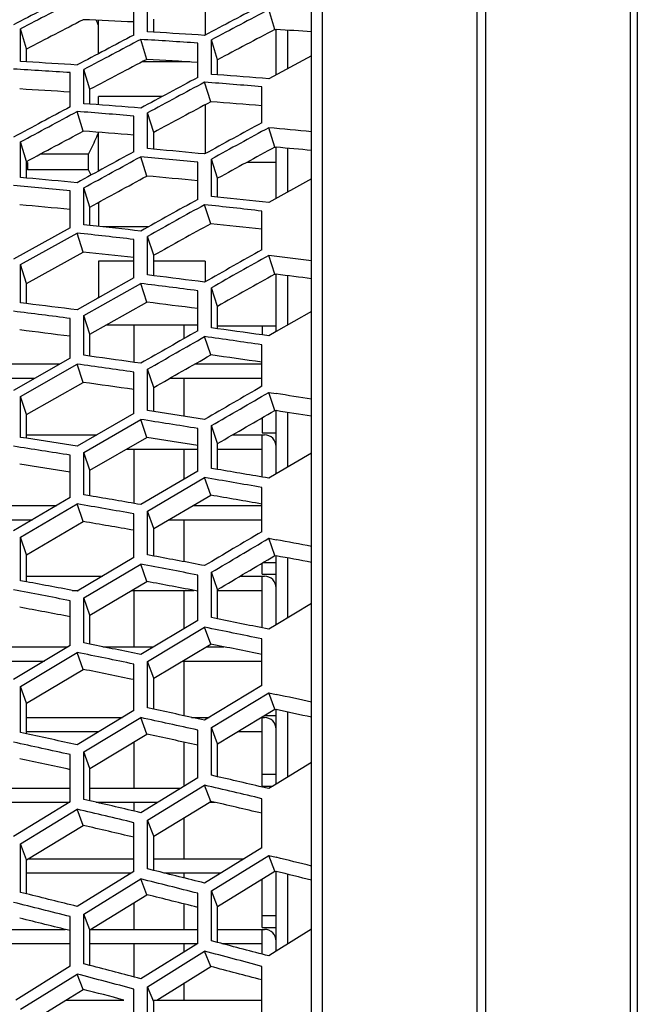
# Model space of a CAD drawing. Header units: millimetres. Extents: x 0 to 420, y -341 to 792.
# Tile 31 of 256: x 64.6 to 69.03, y 114.34 to 121.4. Entities that reach past the tile are written whole.
import ezdxf

# ---------------------------------------------------------------- set-up
doc = ezdxf.new("R2010")
doc.units = ezdxf.units.MM
doc.header["$LTSCALE"] = 23.1
doc.layers.get('0').update_dxf_attribs({"linetype": 'CONTINUOUS'})
doc.layers.add('06___PRT_ALL_SURFS', color=7, linetype='CONTINUOUS')

msp = doc.modelspace()

# ---------------------------------------------------------------- linework, layer by layer
at = {"color": 7, "linetype": 'Continuous'}
for p, q in [((68.9842, 123.5206), (68.9842, 61.667)), ((69.0345, 123.5638), (69.0345, 61.6238)), ((67.8854, 62.2517), (67.8854, 122.9359)), ((67.9446, 122.9524), (67.9446, 62.2352)), ((66.7745, 122.8659), (66.7745, 63.1815)), ((66.699, 62.4133), (66.699, 122.7743)), ((65.4239, 121.2873), (65.4239, 121.5229)), ((65.5219, 121.3102), (65.5219, 121.546)), ((65.9349, 121.5567), (65.9349, 121.287)), ((66.4354, 121.3269), (66.3914, 121.4696)), ((65.1699, 121.1536), (65.1699, 121.3926)), ((64.6097, 121.0974), (64.6097, 121.3314)), ((64.6537, 121.1873), (64.6097, 121.3314)), ((65.5659, 121.3076), (65.5219, 121.3102)), ((66.4449, 121.0025), (66.4449, 121.3269)), ((66.5287, 121.0475), (66.5287, 121.3213)), ((65.5168, 121.1129), (65.4728, 121.2557)), ((65.9803, 121.0055), (65.9803, 121.2526)), ((66.0243, 121.1105), (65.9803, 121.2526)), ((65.8819, 120.9829), (65.8819, 121.2298)), ((64.6537, 121.0948), (64.6097, 121.0974)), ((65.8256, 121.094), (65.4809, 121.094)), ((66.699, 121.1386), (66.3914, 120.9737)), ((65.0651, 120.795), (65.0651, 121.0403)), ((65.1091, 120.8982), (65.0651, 121.0403)), ((64.9674, 120.7726), (64.9674, 121.0177)), ((66.0243, 121.0022), (65.9803, 121.0055)), ((65.9751, 120.8083), (65.9311, 120.9491)), ((66.342, 120.6584), (66.342, 120.9166)), ((65.1699, 120.7871), (65.1699, 120.8468)), ((65.6281, 120.8468), (65.1699, 120.8468)), ((65.1091, 120.7917), (65.0651, 120.795)), ((65.9349, 120.7868), (65.9349, 120.4364)), ((65.0603, 120.5983), (65.0163, 120.739)), ((65.4239, 120.4504), (65.4239, 120.7067)), ((65.5219, 120.4726), (65.5219, 120.7291)), ((65.5659, 120.589), (65.5219, 120.7291)), ((66.4354, 120.4839), (66.3914, 120.6224)), ((65.1699, 120.312), (65.1699, 120.59)), ((64.6097, 120.266), (64.6097, 120.5206)), ((64.6537, 120.3805), (64.6097, 120.5206)), ((65.5659, 120.4686), (65.5219, 120.4726)), ((65.5659, 120.4686), (65.5219, 120.4726)), ((66.4449, 120.1151), (66.4449, 120.4839)), ((66.5287, 120.1615), (66.5287, 120.4753)), ((65.0985, 120.4336), (64.7525, 120.4336)), ((65.0985, 120.3204), (65.0985, 120.4336)), ((65.5168, 120.2762), (65.4728, 120.4147)), ((65.9803, 120.1303), (65.9803, 120.3979)), ((66.0243, 120.26), (65.9803, 120.3979)), ((64.6537, 120.3767), (64.6587, 120.3767)), ((64.6587, 120.3767), (64.6596, 120.3823)), ((64.6599, 120.3693), (64.6587, 120.3767)), ((64.6599, 120.373), (64.6599, 120.3204)), ((65.0985, 120.3204), (64.6599, 120.3204)), ((65.8819, 120.1084), (65.8819, 120.3758)), ((66.2383, 120.3767), (66.4449, 120.3767)), ((64.6537, 120.262), (64.6097, 120.266)), ((66.699, 120.2557), (66.3914, 120.0854)), ((65.0651, 119.9263), (65.0651, 120.192)), ((65.1091, 120.054), (65.0651, 120.192)), ((64.9674, 119.9045), (64.9674, 120.17)), ((66.0243, 120.1256), (65.9803, 120.1303)), ((65.1699, 120.0872), (65.1699, 119.915)), ((65.9751, 119.9342), (65.9311, 120.0705)), ((66.342, 119.7465), (66.342, 120.025)), ((64.9674, 119.9045), (64.5609, 119.6794)), ((65.1091, 119.9216), (65.0651, 119.9263)), ((65.5262, 119.9113), (65.2044, 119.9113)), ((64.6097, 119.6415), (65.0163, 119.867)), ((65.0603, 119.7306), (65.0163, 119.867)), ((65.5219, 119.5668), (65.5219, 119.8434)), ((65.5659, 119.7077), (65.5219, 119.8434)), ((65.4239, 119.5453), (65.4239, 119.8217)), ((66.4354, 119.5725), (66.3914, 119.7066)), ((64.6097, 119.3669), (64.6097, 119.6415)), ((64.6537, 119.5058), (64.6097, 119.6415)), ((65.1699, 119.6667), (65.1699, 119.4026)), ((65.4239, 119.6667), (65.1699, 119.6667)), ((65.9349, 119.6667), (65.5659, 119.6667)), ((65.9349, 119.6667), (65.9349, 119.5177)), ((65.4239, 119.5453), (65.0163, 119.3161)), ((65.5659, 119.5614), (65.5219, 119.5668)), ((66.4449, 119.1603), (66.4449, 119.5714)), ((66.5287, 119.2081), (66.5287, 119.5611)), ((65.0651, 119.276), (65.4728, 119.5057)), ((65.5168, 119.3716), (65.4728, 119.5057)), ((65.9803, 119.1877), (65.9803, 119.4751)), ((66.0243, 119.3418), (65.9803, 119.4751)), ((65.8819, 119.1665), (65.8819, 119.4537)), ((64.6537, 119.3615), (64.6097, 119.3669)), ((65.0651, 118.9907), (65.0651, 119.276)), ((65.1091, 119.1427), (65.0651, 119.276)), ((66.699, 119.3051), (66.4449, 119.1603)), ((64.9674, 118.9696), (64.9674, 119.2547)), ((65.8819, 119.2061), (65.2219, 119.2061)), ((65.4249, 118.94), (65.4249, 119.2061)), ((65.7855, 119.1116), (65.7855, 119.2061)), ((66.0243, 119.1816), (65.9803, 119.1877)), ((66.0243, 119.2013), (66.4449, 119.2013)), ((66.3429, 119.2013), (66.3429, 119.1367)), ((65.9751, 118.9931), (65.9311, 119.1247)), ((66.4449, 119.1603), (66.3914, 119.1298)), ((66.4449, 119.1603), (66.3914, 119.1298)), ((66.342, 118.7682), (66.342, 119.0662)), ((65.1091, 118.9846), (65.0651, 118.9907)), ((64.8922, 118.9268), (64.1991, 118.9268)), ((64.9674, 118.9696), (64.5609, 118.7379)), ((64.6097, 118.6961), (65.0163, 118.9282)), ((65.0603, 118.7966), (65.0163, 118.9282)), ((66.342, 118.9268), (65.8585, 118.9268)), ((65.4239, 118.5742), (65.4239, 118.87)), ((65.5219, 118.5949), (65.5219, 118.891)), ((65.5659, 118.76), (65.5219, 118.891)), ((64.7132, 118.8248), (64.1991, 118.8248)), ((66.3429, 118.8248), (65.6794, 118.8248)), ((65.7855, 118.5538), (65.7855, 118.8248)), ((64.6097, 118.4023), (64.6097, 118.6961)), ((64.6537, 118.5651), (64.6097, 118.6961)), ((66.4354, 118.5952), (66.3914, 118.7244)), ((66.3914, 118.7244), (66.4449, 118.716)), ((65.4239, 118.5742), (65.0163, 118.3386)), ((65.5659, 118.5881), (65.5219, 118.5949)), ((66.4449, 118.1405), (66.4449, 118.5937)), ((66.5287, 118.1896), (66.5287, 118.5808)), ((65.0651, 118.2947), (65.4728, 118.5307)), ((65.5168, 118.4015), (65.4728, 118.5307)), ((65.9803, 118.1799), (65.9803, 118.4865)), ((66.0243, 118.3581), (65.9803, 118.4865)), ((66.3429, 118.5419), (66.3429, 118.4338)), ((64.6537, 118.4202), (65.1572, 118.4202)), ((65.8819, 118.1596), (65.8819, 118.4659)), ((66.1318, 118.4202), (66.3599, 118.4202)), ((66.3429, 118.4338), (66.4449, 118.4338)), ((66.3429, 118.1176), (66.3429, 118.4202)), ((64.6537, 118.3955), (64.6097, 118.4023)), ((64.9674, 117.9702), (64.9674, 118.2742)), ((65.0651, 117.9904), (65.0651, 118.2947)), ((65.1091, 118.1663), (65.0651, 118.2947)), ((65.3722, 118.3182), (65.8819, 118.3182)), ((65.4249, 117.9285), (65.4249, 118.3182)), ((65.7855, 118.1032), (65.7855, 118.3182)), ((66.0243, 118.3182), (66.3429, 118.3182)), ((66.699, 118.2891), (66.4449, 118.1405)), ((65.8819, 118.1596), (65.4728, 117.9201)), ((66.0243, 118.1724), (65.9803, 118.1799)), ((66.4449, 118.1405), (66.3914, 118.1092)), ((65.5219, 117.8741), (65.9311, 118.114)), ((65.9751, 117.9873), (65.9311, 118.114)), ((65.1091, 117.9829), (65.0651, 117.9904)), ((65.1091, 117.9829), (65.0651, 117.9904)), ((66.342, 117.7258), (66.342, 118.0426)), ((64.9674, 117.9702), (64.5609, 117.7324)), ((64.6097, 117.6868), (65.0163, 117.9249)), ((65.0603, 117.7983), (65.0163, 117.9249)), ((64.1991, 117.9136), (64.8706, 117.9136)), ((65.4239, 117.5395), (65.4239, 117.854)), ((65.5219, 117.5594), (65.5219, 117.8741)), ((65.5659, 117.7483), (65.5219, 117.8741)), ((65.8487, 117.9136), (66.3429, 117.9136)), ((64.1991, 117.8116), (64.6962, 117.8116)), ((65.6741, 117.8116), (66.3429, 117.8116)), ((65.7855, 117.5101), (65.7855, 117.8116)), ((64.6097, 117.3744), (64.6097, 117.6868)), ((64.6537, 117.5609), (64.6097, 117.6868)), ((66.4354, 117.5541), (66.3914, 117.6782)), ((66.3914, 117.6782), (66.4449, 117.6682)), ((65.4239, 117.5395), (65.0163, 117.2981)), ((65.5659, 117.5512), (65.5219, 117.5594)), ((65.5659, 117.5512), (65.5219, 117.5594)), ((66.3429, 117.4206), (66.3429, 117.4996)), ((66.3531, 117.5056), (66.4449, 117.5056)), ((66.4449, 117.0581), (66.4449, 117.5524)), ((66.5287, 117.1083), (66.5287, 117.5368)), ((65.0651, 117.2505), (65.4728, 117.4923)), ((65.5168, 117.3683), (65.4728, 117.4923)), ((65.9803, 117.1095), (65.9803, 117.4345)), ((66.0243, 117.3113), (65.9803, 117.4345)), ((64.6537, 117.3663), (64.6097, 117.3744)), ((64.6537, 117.407), (65.1999, 117.407)), ((65.8819, 117.09), (65.8819, 117.4147)), ((66.1861, 117.407), (66.3599, 117.407)), ((66.3429, 117.4206), (66.4449, 117.4206)), ((66.3429, 117.036), (66.3429, 117.407)), ((64.9802, 117.305), (65.0278, 117.305)), ((65.4097, 117.305), (65.8547, 117.305)), ((65.4249, 116.9004), (65.4249, 117.305)), ((65.7855, 117.0324), (65.7855, 117.305)), ((66.0243, 117.305), (66.3429, 117.305)), ((64.9674, 116.9086), (64.9674, 117.2309)), ((65.0651, 116.9279), (65.0651, 117.2505)), ((65.1091, 117.1273), (65.0651, 117.2505)), ((66.699, 117.2101), (66.4449, 117.0581)), ((65.8819, 117.09), (65.4728, 116.845)), ((66.0243, 117.1007), (65.9803, 117.1095)), ((66.0243, 117.1007), (65.9803, 117.1095)), ((65.5219, 116.7954), (65.9311, 117.0407)), ((65.9751, 116.9194), (65.9311, 117.0407)), ((66.4449, 117.0581), (66.3914, 117.0261)), ((66.4449, 117.0581), (66.3914, 117.0261)), ((65.1091, 116.9191), (65.0651, 116.9279)), ((66.342, 116.6218), (66.342, 116.9566)), ((64.1991, 116.9004), (64.9538, 116.9004)), ((64.9674, 116.9086), (64.5609, 116.6653)), ((64.6097, 116.616), (65.0163, 116.8596)), ((65.0603, 116.7383), (65.0163, 116.8596)), ((65.2017, 116.9004), (65.5652, 116.9004)), ((65.9432, 116.9004), (66.0697, 116.9004)), ((64.1991, 116.7984), (64.7832, 116.7984)), ((65.5219, 116.4628), (65.5219, 116.7954)), ((65.5659, 116.6749), (65.5219, 116.7954)), ((65.7724, 116.7984), (66.3429, 116.7984)), ((65.7855, 116.4053), (65.7855, 116.7984)), ((65.4239, 116.4438), (65.4239, 116.7761)), ((64.6097, 116.2859), (64.6097, 116.616)), ((64.6537, 116.4955), (64.6097, 116.616)), ((66.342, 116.6218), (65.9311, 116.3733)), ((65.9803, 116.3217), (66.3914, 116.5705)), ((66.4354, 116.452), (66.3914, 116.5705)), ((66.3914, 116.5705), (66.4449, 116.5589)), ((66.3914, 116.5705), (66.4449, 116.5589)), ((65.4239, 116.4438), (65.0163, 116.1972)), ((65.5659, 116.4532), (65.5219, 116.4628)), ((65.5659, 116.4532), (65.5219, 116.4628)), ((66.4449, 115.9159), (66.4449, 116.45)), ((64.6537, 116.3938), (65.3412, 116.3938)), ((65.0651, 116.1459), (65.4728, 116.3929)), ((65.5168, 116.2743), (65.4728, 116.3929)), ((65.8381, 116.3938), (65.9649, 116.3938)), ((66.3388, 116.3938), (66.3599, 116.3938)), ((66.3429, 115.9008), (66.3429, 116.3938)), ((66.3613, 116.4074), (66.4449, 116.4074)), ((66.5287, 115.9671), (66.5287, 116.4319)), ((65.8819, 115.9605), (65.8819, 116.3028)), ((65.9803, 115.9791), (65.9803, 116.3217)), ((66.0243, 116.204), (65.9803, 116.3217)), ((64.6537, 116.2764), (64.6097, 116.2859)), ((64.6537, 116.2918), (65.1725, 116.2918)), ((66.1697, 116.2918), (66.3429, 116.2918)), ((65.4249, 115.8872), (65.4249, 116.2189)), ((65.7855, 115.9017), (65.7855, 116.2159)), ((64.9674, 115.7874), (64.9674, 116.1271)), ((65.0651, 115.8059), (65.0651, 116.1459)), ((65.1091, 116.0282), (65.0651, 116.1459)), ((66.699, 116.0709), (66.4449, 115.9159)), ((65.8819, 115.9605), (65.4728, 115.7106)), ((66.0243, 115.9689), (65.9803, 115.9791)), ((66.3429, 115.9858), (66.4449, 115.9858)), ((64.2551, 115.8872), (64.9674, 115.8872)), ((65.1091, 115.8872), (65.7618, 115.8872)), ((65.5219, 115.6574), (65.9311, 115.9076)), ((65.9751, 115.7919), (65.9311, 115.9076)), ((66.3429, 115.9008), (66.4202, 115.9008)), ((66.4449, 115.9159), (66.3914, 115.8832)), ((66.4449, 115.9159), (66.3914, 115.8832)), ((65.1091, 115.7957), (65.0651, 115.8059)), ((66.342, 115.459), (66.342, 115.8111)), ((64.1991, 115.7852), (64.9638, 115.7852)), ((64.9674, 115.7874), (64.5609, 115.5393)), ((64.6097, 115.4865), (65.0163, 115.7349)), ((65.0603, 115.6192), (65.0163, 115.7349)), ((65.1544, 115.7852), (65.5948, 115.7852)), ((65.4249, 115.7219), (65.4249, 115.7852)), ((65.964, 115.7852), (66.0043, 115.7852)), ((65.5219, 115.3077), (65.5219, 115.6574)), ((65.5659, 115.5426), (65.5219, 115.6574)), ((65.7855, 115.3806), (65.7855, 115.6765)), ((65.4239, 115.2896), (65.4239, 115.639)), ((64.6097, 115.1393), (64.6097, 115.4865)), ((64.6537, 115.3716), (64.6097, 115.4865)), ((66.342, 115.459), (65.9311, 115.2059)), ((64.6684, 115.3806), (65.4239, 115.3806)), ((65.5659, 115.3806), (66.2145, 115.3806)), ((65.9803, 115.1507), (66.3914, 115.4042)), ((66.4354, 115.2914), (66.3914, 115.4042)), ((66.3914, 115.4042), (66.4449, 115.391)), ((66.3914, 115.4042), (66.4449, 115.391)), ((65.5659, 115.2968), (65.5219, 115.3077)), ((65.5659, 115.2968), (65.5219, 115.3077)), ((64.6537, 115.2786), (65.406, 115.2786)), ((65.4239, 115.2896), (65.0163, 115.0384)), ((65.0651, 114.9837), (65.4728, 115.2352)), ((65.5168, 115.1224), (65.4728, 115.2352)), ((65.6395, 115.2786), (66.049, 115.2786)), ((65.7855, 115.2423), (65.7855, 115.2786)), ((66.3429, 114.8876), (66.3429, 115.2347)), ((66.4449, 114.7165), (66.4449, 115.2891)), ((66.5287, 114.7686), (66.5287, 115.2685)), ((64.6537, 115.1285), (64.6097, 115.1393)), ((65.8819, 114.7738), (65.8819, 115.1328)), ((65.9803, 114.7915), (65.9803, 115.1507)), ((66.0243, 115.0389), (65.9803, 115.1507)), ((65.4249, 114.874), (65.4249, 115.0659)), ((65.7855, 114.874), (65.7855, 115.0559)), ((64.9674, 114.6095), (64.9674, 114.9658)), ((65.0651, 114.627), (65.0651, 114.9837)), ((65.1091, 114.8718), (65.0651, 114.9837)), ((66.3429, 114.9726), (66.4449, 114.9726)), ((66.3429, 114.8876), (66.4449, 114.8876)), ((64.4735, 114.874), (64.931, 114.874)), ((65.1127, 114.874), (65.8819, 114.874)), ((66.0243, 114.874), (66.3599, 114.874)), ((66.3429, 114.6961), (66.3429, 114.874)), ((66.699, 114.8742), (66.4449, 114.7165)), ((64.3073, 114.772), (64.9674, 114.772)), ((65.1091, 114.772), (65.879, 114.772)), ((65.4249, 114.5323), (65.4249, 114.772)), ((65.8819, 114.7738), (65.4728, 114.5196)), ((65.7855, 114.7139), (65.7855, 114.772)), ((66.0243, 114.78), (65.9803, 114.7915)), ((66.0547, 114.772), (66.3429, 114.772)), ((65.5219, 114.4629), (65.9311, 114.7175)), ((65.9751, 114.6077), (65.9311, 114.7175)), ((66.4449, 114.7165), (66.3914, 114.6833)), ((66.4449, 114.7165), (66.3914, 114.6833)), ((64.9674, 114.6095), (64.5776, 114.3674)), ((65.1091, 114.6155), (65.0651, 114.627)), ((65.1091, 114.6155), (65.0651, 114.627)), ((66.342, 114.2402), (66.342, 114.6086)), ((64.7167, 114.3674), (65.0163, 114.5536)), ((65.0603, 114.4438), (65.0163, 114.5536)), ((65.5219, 114.097), (65.5219, 114.4629)), ((65.5659, 114.3541), (65.5219, 114.4629)), ((65.7855, 114.3674), (65.7855, 114.4903)), ((65.4239, 114.0798), (65.4239, 114.4455)), ((64.6097, 114.3009), (64.7167, 114.3674)), ((64.9369, 114.3674), (65.3516, 114.3674)), ((65.5659, 114.3674), (66.3429, 114.3674))]:
    msp.add_line(p, q, dxfattribs=at)
for centre, radius, start, end in [((68.78, 99.8549), 22.5636, 95.29087, 111.31293), ((168.9825, -80.0649), 226.8841, 117.287137, 117.402701), ((168.8777, -79.3741), 226.1737, 117.336206, 117.452214), ((154.5172, -46.3442), 189.5971, 117.714532, 117.854878), ((154.4222, -45.7926), 189.0135, 117.758031, 117.898942), ((63.8564, 120.8262), 1.4159, 21.92954, 23.61135), ((60.3143, 33.2651), 88.199, 86.348782, 86.586492), ((167.7956, -73.4338), 219.9916, 117.732493, 117.85249), ((167.6427, -72.7031), 219.2229, 117.778509, 117.89902), ((60.156, 33.8907), 87.5266, 86.249102, 86.517404), ((59.9341, 41.3599), 79.8744, 86.351962, 86.612544), ((59.7869, 41.8624), 79.3246, 86.255466, 86.549647), ((166.2048, -66.5205), 212.6552, 118.148827, 118.273894), ((58.936, 27.1642), 94.1053, 85.456055, 85.680227), ((166.0146, -65.771), 211.8516, 118.191666, 118.317312), ((58.7846, 27.8965), 93.3266, 85.355252, 85.608285), ((58.7629, 36.8379), 84.1933, 85.428865, 85.677139), ((58.622, 37.4175), 83.5665, 85.331244, 85.611574), ((164.3075, -59.509), 205.0793, 118.535017, 118.665761), ((164.0898, -58.7585), 204.2609, 118.574563, 118.70595), ((57.2109, 21.268), 99.7777, 84.543402, 84.720808), ((57.3851, 31.2573), 89.5856, 84.525993, 84.760605), ((57.2526, 31.9339), 88.8618, 84.427293, 84.692231), ((63.541, 119.4835), 1.7681, 26.9043, 28.2508), ((57.3466, 40.1443), 80.4502, 84.529417, 84.788772), ((57.221, 40.6782), 79.8683, 84.434147, 84.727059), ((178.8097, -84.1656), 233.4107, 118.934931, 119.049727), ((55.7322, 24.3626), 96.3144, 83.646005, 83.865684), ((178.4451, -83.1283), 232.2696, 118.973917, 119.089371), ((55.6115, 25.1637), 95.4662, 83.54627, 83.794375), ((55.9813, 35.0377), 85.3733, 83.616805, 83.862374), ((55.8653, 35.6595), 84.7033, 83.520498, 83.797899), ((175.3472, -74.6183), 222.8449, 119.284925, 119.406116), ((174.9703, -73.6161), 221.7274, 119.320562, 119.442471), ((53.7197, 17.6646), 102.8257, 82.74845, 82.921191), ((54.3493, 28.7602), 91.4913, 82.727477, 82.957995), ((54.2464, 29.4941), 90.709, 82.630177, 82.890627), ((63.9171, 119.9176), 1.3523, 337.53118, 337.87636), ((54.7088, 38.5052), 81.4656, 82.731126, 82.988129), ((54.6071, 39.074), 80.8473, 82.637485, 82.927857), ((52.2784, 21.8848), 98.1937, 81.765657, 82.007824), ((52.3632, 21.0055), 99.122, 81.863906, 82.078197), ((53.1089, 32.7837), 87.0322, 81.83285, 82.074683), ((53.0211, 33.453), 86.3127, 81.738257, 82.011564), ((49.9198, 12.9117), 107.087, 80.98535, 81.122979), ((51.1723, 25.7589), 93.9385, 80.960712, 81.186206), ((51.1033, 26.5577), 93.0888, 80.865209, 81.120121), ((66.3599, 118.3352), 0.085, 0, 90), ((51.9933, 36.4428), 82.9249, 80.964566, 81.218148), ((51.9182, 37.0509), 82.2649, 80.872931, 81.159554), ((48.7868, 17.0629), 102.5684, 80.116976, 80.32506), ((48.7445, 18.0319), 101.5471, 80.020604, 80.255907), ((50.0593, 30.791), 88.4083, 79.991721, 80.259843), ((50.1153, 30.0679), 89.1844, 80.084228, 80.32136), ((45.8938, 7.9261), 111.6497, 79.260545, 79.39324), ((47.8177, 22.2339), 96.9556, 79.232645, 79.452264), ((47.7881, 23.1066), 96.0282, 79.139305, 79.387715), ((49.1729, 33.9543), 84.8364, 79.236684, 79.485845), ((66.3599, 117.322), 0.085, 0, 90), ((49.1274, 34.6068), 84.1287, 79.1474, 79.429145), ((44.9574, 12.4978), 106.7032, 78.411859, 78.613002), ((44.965, 13.5703), 105.5732, 78.317722, 78.545331), ((46.9491, 27.6626), 91.0084, 78.287506, 78.549442), ((46.9687, 26.8784), 91.8499, 78.377589, 78.609135), ((41.525, 2.1902), 117.0521, 77.580583, 77.707912), ((44.2469, 18.1597), 100.5789, 77.549607, 77.762587), ((44.263, 19.1173), 99.561, 77.45876, 77.699803), ((66.3599, 116.3088), 0.085, 0, 90), ((46.2198, 31.0332), 87.2136, 77.553811, 77.797634), ((46.2077, 31.7363), 86.4508, 77.467188, 77.743017), ((40.8242, 7.2645), 111.5872, 76.754549, 76.948111), ((40.8913, 8.457), 110.3297, 76.662971, 76.882158), ((43.6582, 24.0527), 94.1371, 76.631574, 76.886424), ((43.6362, 23.1988), 95.0541, 76.718931, 76.944096), ((36.7464, -4.3701), 123.3885, 75.951103, 76.072702), ((40.4876, 14.5602), 103.7291, 75.829191, 76.062106), ((40.4181, 13.5049), 104.8523, 75.917251, 76.122919), ((43.1058, 27.67), 90.0739, 75.9216, 76.159258), ((43.1316, 28.4306), 89.2476, 75.837911, 76.106889), ((66.3599, 114.789), 0.085, 0, 90), ((36.3307, 1.3059), 117.2948, 75.150347, 75.335779), ((36.4687, 2.6385), 115.8867, 75.061612, 75.271755), ((40.0832, 19.0074), 98.8292, 75.113554, 75.331637), ((40.1531, 19.9412), 97.8247, 75.029187, 75.276156)]:
    msp.add_arc(centre, radius, start, end, dxfattribs=at)
for points, knots in [([(70.099, 124.9607), (67.156, 124.8672), (61.3149, 123.865), (55.9852, 121.2551), (53.6047, 119.6066)], [0, 0, 0, 0, 0.504188, 1, 1, 1, 1]), ([(69.9713, 124.7349), (67.0623, 124.631), (61.2927, 123.6282), (56.0222, 121.059), (53.6625, 119.4395)], [0, 0, 0, 0, 0.504236, 1, 1, 1, 1]), ([(65.0985, 120.4336), (65.1051, 120.446), (65.1308, 120.4958), (65.1542, 120.5469), (65.1699, 120.5859)], [0, 0, 0, 0, 0.251004, 1, 1, 1, 1])]:
    msp.add_open_spline(points, degree=3, knots=knots, dxfattribs=at)
for points in [[(64.9674, 120.7726), (64.8319, 120.7001), (64.6964, 120.6274), (64.5609, 120.5547)], [(64.6097, 120.5206), (64.7451, 120.5935), (64.8807, 120.6663), (65.0163, 120.739)], [(65.4239, 120.4504), (65.2879, 120.3765), (65.1521, 120.3024), (65.0163, 120.2281)], [(65.0651, 120.192), (65.201, 120.2663), (65.3369, 120.3406), (65.4728, 120.4147)], [(65.8819, 119.1665), (65.7455, 119.0888), (65.6091, 119.011), (65.4728, 118.9331)], [(65.5219, 118.891), (65.6582, 118.969), (65.7946, 119.0469), (65.9311, 119.1247)], [(66.342, 118.7682), (66.2049, 118.6892), (66.068, 118.61), (65.9311, 118.5308)], [(65.9803, 118.4865), (66.1172, 118.5659), (66.2543, 118.6452), (66.3914, 118.7244)], [(66.342, 117.7258), (66.2049, 117.6448), (66.068, 117.5637), (65.9311, 117.4825)], [(65.9803, 117.4345), (66.1173, 117.5158), (66.2543, 117.5971), (66.3914, 117.6782)]]:
    msp.add_open_spline(points, degree=3, dxfattribs=at)
at = {"layer": '06___PRT_ALL_SURFS', "color": 7, "linetype": 'Continuous'}
for p, q in [((65.5659, 121.3076), (65.5659, 121.4018)), ((66.4354, 121.3269), (66.4449, 121.3263)), ((64.6537, 121.0948), (64.6537, 121.1873)), ((66.0243, 121.0022), (66.0243, 121.1105)), ((65.1091, 120.7917), (65.1091, 120.8982)), ((65.5659, 120.4686), (65.5659, 120.589)), ((66.4354, 120.4839), (66.4449, 120.483)), ((64.6537, 120.262), (64.6537, 120.3805)), ((66.0243, 120.1256), (66.0243, 120.26)), ((65.1091, 119.9216), (65.1091, 120.054)), ((64.6537, 119.5058), (65.0603, 119.7306)), ((65.5659, 119.5614), (65.5659, 119.7077)), ((66.4354, 119.5725), (66.4449, 119.5714)), ((64.6537, 119.3615), (64.6537, 119.5058)), ((65.1091, 119.1427), (65.5168, 119.3716)), ((66.0243, 119.1816), (66.0243, 119.3418)), ((65.1091, 118.9846), (65.1091, 119.1427)), ((64.6537, 118.5651), (65.0603, 118.7966)), ((65.5659, 118.5881), (65.5659, 118.76)), ((64.6537, 118.3955), (64.6537, 118.5651)), ((66.4354, 118.5952), (66.4449, 118.5937)), ((65.1091, 118.1663), (65.5168, 118.4015)), ((66.0243, 118.1724), (66.0243, 118.3581)), ((65.1091, 117.9829), (65.1091, 118.1663)), ((65.5659, 117.7483), (65.9751, 117.9873)), ((64.6537, 117.5609), (65.0603, 117.7983)), ((65.5659, 117.5512), (65.5659, 117.7483)), ((64.6537, 117.3662), (64.6537, 117.5609)), ((66.4354, 117.5541), (66.4449, 117.5524)), ((65.1091, 117.1273), (65.5168, 117.3683)), ((66.0243, 117.1007), (66.0243, 117.3113)), ((65.1091, 116.9191), (65.1091, 117.1273)), ((65.5659, 116.6749), (65.9751, 116.9194)), ((64.6537, 116.4955), (65.0603, 116.7383)), ((65.5659, 116.4532), (65.5659, 116.6749)), ((64.6537, 116.2764), (64.6537, 116.4955)), ((66.0243, 116.204), (66.4354, 116.452)), ((66.4354, 116.452), (66.4449, 116.45)), ((65.1091, 116.0282), (65.5168, 116.2743)), ((66.0243, 115.9689), (66.0243, 116.204)), ((65.1091, 115.7957), (65.1091, 116.0282)), ((65.5659, 115.5426), (65.9751, 115.7919)), ((64.6537, 115.3716), (65.0603, 115.6192)), ((65.5659, 115.2968), (65.5659, 115.5426)), ((64.6537, 115.1285), (64.6537, 115.3716)), ((66.0243, 115.0389), (66.4354, 115.2914)), ((66.4354, 115.2914), (66.4449, 115.2891)), ((65.1091, 114.8718), (65.5168, 115.1224)), ((66.0243, 114.7799), (66.0243, 115.0389)), ((65.1091, 114.6155), (65.1091, 114.8718)), ((65.5874, 114.3674), (65.9751, 114.6077)), ((64.9369, 114.3674), (65.0603, 114.4438)), ((64.7722, 114.2654), (64.9369, 114.3674)), ((65.5659, 114.0848), (65.5659, 114.3541))]:
    msp.add_line(p, q, dxfattribs=at)
for centre, radius, start, end in [((169.4242, -81.0406), 227.7563, 117.272702, 117.387837), ((61.479, 38.5322), 82.9426, 87.273905, 87.525327), ((154.8282, -47.0871), 190.2014, 117.692921, 117.832867), ((60.7059, 24.1225), 97.3731, 86.471365, 86.621155), ((168.1642, -74.2951), 220.7278, 117.712835, 117.832451), ((60.3278, 33.7415), 87.5254, 86.361754, 86.601174), ((59.9445, 41.6658), 79.3716, 86.371716, 86.63387), ((166.5083, -67.2843), 213.274, 118.123949, 118.248678), ((58.9744, 27.8079), 93.2636, 85.469084, 85.695142), ((58.7931, 37.2667), 83.5669, 85.449017, 85.699049), ((164.5543, -60.1915), 205.5989, 118.504931, 118.635377), ((57.416, 21.1783), 99.7143, 84.658292, 84.804919), ((57.4416, 31.8391), 88.805, 84.5462, 84.78275), ((57.3911, 40.5256), 79.8708, 84.556922, 84.818074), ((179.0305, -84.8502), 233.9191, 118.901792, 119.016351), ((55.8239, 25.1394), 95.3367, 83.665932, 83.887723), ((56.0528, 35.5585), 84.6527, 83.644362, 83.891914), ((175.5098, -75.2205), 223.2522, 119.246666, 119.367654), ((53.9507, 17.6435), 102.6908, 82.868797, 83.011655), ((54.4567, 29.4573), 90.592, 82.754743, 82.987421), ((54.7928, 38.9672), 80.803, 82.766168, 83.025188), ((52.5189, 21.9305), 97.9909, 81.890548, 82.10717), ((53.2288, 33.4047), 86.2076, 81.86759, 82.111622), ((50.2643, 13.4809), 106.3509, 81.110305, 81.248839), ((51.3399, 26.5834), 92.9062, 80.994809, 81.222676), ((52.1228, 36.992), 82.1709, 81.006878, 81.262686), ((49.0192, 18.1546), 101.2624, 80.150104, 80.360725), ((50.2914, 30.7988), 88.2442, 80.125879, 80.365415), ((46.3061, 8.6448), 110.754, 79.389728, 79.52344), ((48.0562, 23.2003), 95.7731, 79.273301, 79.495493), ((49.3546, 34.5986), 83.9814, 79.28595, 79.537537), ((45.2814, 13.7785), 105.1964, 78.451202, 78.655077), ((47.2101, 27.7306), 90.78, 78.425835, 78.65998), ((42.0199, 3.0794), 115.9718, 77.713377, 77.841827), ((44.5688, 19.2853), 99.2254, 77.59651, 77.81225), ((46.4616, 31.7819), 86.246, 77.609677, 77.856112), ((41.2576, 8.7607), 109.8483, 76.799804, 76.996276), ((43.9535, 24.186), 93.8378, 76.773424, 77.001368), ((37.3415, -3.2854), 122.0939, 76.086898, 76.209714), ((40.8382, 14.8102), 103.3033, 75.970061, 76.178662), ((43.4166, 28.5339), 88.9802, 75.98368, 76.224126), ((36.895, 3.05), 115.2856, 75.201184, 75.38969), ((40.6508, 20.7653), 96.8064, 75.217146, 75.395387)]:
    msp.add_arc(centre, radius, start, end, dxfattribs=at)
for points in [[(64.6537, 120.3805), (64.7891, 120.4533), (64.9247, 120.5258), (65.0603, 120.5983)], [(65.1091, 120.054), (65.245, 120.1282), (65.3809, 120.2022), (65.5168, 120.2762)], [(65.5659, 118.76), (65.7022, 118.8378), (65.8386, 118.9155), (65.9751, 118.9931)], [(66.0243, 118.3581), (66.1612, 118.4372), (66.2983, 118.5163), (66.4354, 118.5952)], [(66.0243, 117.3113), (66.1613, 117.3924), (66.2983, 117.4733), (66.4354, 117.5541)]]:
    msp.add_open_spline(points, degree=3, dxfattribs=at)

doc.saveas('drawing.dxf')
